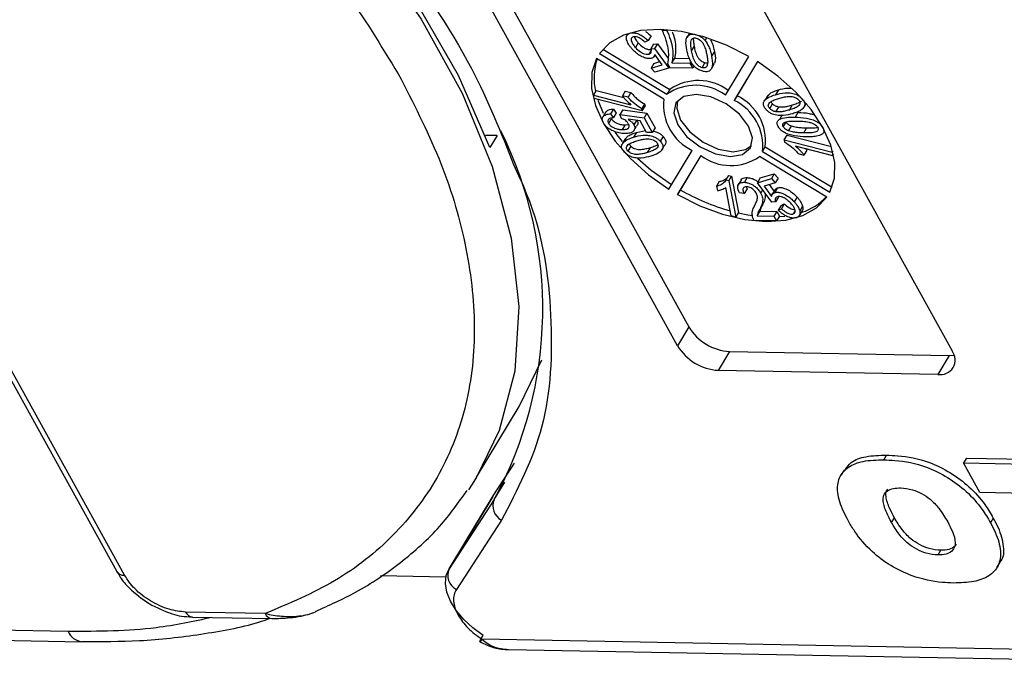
# Model space of a CAD drawing. Header units: millimetres. Extents: x 8853 to 11418, y 45 to 1005.
# Tile 233 of 256: x 10916 to 10939, y 680 to 696. Entities that reach past the tile are written whole.
import ezdxf

# ---------------------------------------------------------------- set-up
doc = ezdxf.new("R2010")
doc.units = ezdxf.units.MM

msp = doc.modelspace()

# ---------------------------------------------------------------- linework, layer by layer
at = {"color": 7, "linetype": 'Continuous', "lineweight": 25}
for p, q in [((10924.234, 701.583), (10931.502, 688.434)), ((10931.232, 687.986), (10923.964, 701.136)), ((10930.495, 701.014), (10937.763, 687.865)), ((10930.876, 695.518), (10930.866, 695.501)), ((10930.866, 695.501), (10930.973, 695.499)), ((10930.981, 695.512), (10930.973, 695.499)), ((10930.1, 695.429), (10930.102, 695.432)), ((10930.535, 695.251), (10930.457, 695.215)), ((10930.602, 695.363), (10930.535, 695.251)), ((10931.455, 695.323), (10931.452, 695.318)), ((10931.519, 695.43), (10931.461, 695.334)), ((10931.664, 695.398), (10931.663, 695.397)), ((10931.887, 695.255), (10931.927, 695.322)), ((10929.459, 695.046), (10931.049, 694.088)), ((10930.299, 695.198), (10930.232, 695.086)), ((10930.604, 695.016), (10930.553, 694.932)), ((10930.665, 695.165), (10930.598, 695.053)), ((10930.598, 695.053), (10930.686, 695.063)), ((10930.665, 695.165), (10930.754, 695.175)), ((10930.754, 695.175), (10930.686, 695.063)), ((10930.686, 695.063), (10931.027, 694.596)), ((10930.754, 695.175), (10931.016, 694.816)), ((10931.567, 695.005), (10931.635, 695.117)), ((10932.111, 694.995), (10932.044, 694.883)), ((10930.91, 693.857), (10929.306, 694.824)), ((10929.378, 694.942), (10930.982, 693.976)), ((10930.671, 694.71), (10930.815, 694.754)), ((10930.674, 694.871), (10930.7, 694.914)), ((10930.869, 694.678), (10930.693, 694.923)), ((10931.1, 694.719), (10931.167, 694.831)), ((10931.167, 694.831), (10931.515, 694.825)), ((10931.554, 694.754), (10931.528, 694.711)), ((10932.373, 693.95), (10932.931, 694.876)), ((10933.137, 694.752), (10932.579, 693.826)), ((10933.137, 694.752), (10932.646, 693.938)), ((10930.671, 694.71), (10930.603, 694.598)), ((10930.603, 694.598), (10930.869, 694.678)), ((10930.696, 694.496), (10930.603, 694.598)), ((10931.027, 694.596), (10930.696, 694.496)), ((10931.057, 694.604), (10931.005, 694.699)), ((10931.045, 694.626), (10931.027, 694.596)), ((10931.593, 694.594), (10931.057, 694.604)), ((10931.1, 694.719), (10931.528, 694.711)), ((10931.528, 694.711), (10931.593, 694.594)), ((10931.626, 694.649), (10931.593, 694.594)), ((10931.818, 694.607), (10931.885, 694.719)), ((10932.045, 694.599), (10932.113, 694.711)), ((10929.3, 694.065), (10929.233, 693.953)), ((10929.3, 694.065), (10929.952, 693.899)), ((10929.989, 694.049), (10929.922, 693.937)), ((10929.989, 694.049), (10930.125, 694.014)), ((10931.049, 694.088), (10930.982, 693.976)), ((10933.631, 694.076), (10933.563, 693.964)), ((10929.249, 693.87), (10929.233, 693.953)), ((10929.233, 693.953), (10930.123, 693.726)), ((10930.392, 693.577), (10929.249, 693.87)), ((10930.057, 693.902), (10929.922, 693.937)), ((10930.125, 694.014), (10930.057, 693.902)), ((10932.646, 693.938), (10932.579, 693.826)), ((10933.38, 693.944), (10933.313, 693.832)), ((10934.196, 693.869), (10934.195, 693.868)), ((10929.708, 693.622), (10929.64, 693.51)), ((10929.708, 693.622), (10929.773, 693.527)), ((10929.929, 693.606), (10929.861, 693.494)), ((10929.929, 693.606), (10930.503, 693.525)), ((10930.449, 693.743), (10930.381, 693.631)), ((10930.392, 693.577), (10930.381, 693.631)), ((10930.392, 693.577), (10930.459, 693.689)), ((10930.449, 693.743), (10930.459, 693.689)), ((10933.427, 693.633), (10933.494, 693.745)), ((10933.572, 693.558), (10933.639, 693.669)), ((10933.894, 693.599), (10933.961, 693.711)), ((10934.235, 693.656), (10934.303, 693.768)), ((10934.251, 693.684), (10934.295, 693.756)), ((10929.53, 693.553), (10929.463, 693.441)), ((10929.66, 693.397), (10929.592, 693.285)), ((10929.64, 693.51), (10929.706, 693.416)), ((10929.773, 693.527), (10929.706, 693.416)), ((10929.9, 693.4), (10929.861, 693.494)), ((10929.861, 693.494), (10930.436, 693.414)), ((10930.345, 693.338), (10930.055, 693.378)), ((10930.259, 693.35), (10930.197, 693.247)), ((10930.497, 693.064), (10930.345, 693.338)), ((10930.503, 693.525), (10930.436, 693.414)), ((10930.436, 693.414), (10930.631, 693.062)), ((10930.503, 693.525), (10930.698, 693.174)), ((10933.724, 693.488), (10933.656, 693.376)), ((10934.096, 693.541), (10934.028, 693.429)), ((10929.984, 693.245), (10929.917, 693.133)), ((10929.984, 693.245), (10930.07, 693.256)), ((10930.19, 693.101), (10930.258, 693.213)), ((10930.256, 693.065), (10930.472, 693.108)), ((10930.698, 693.174), (10930.631, 693.062)), ((10933.749, 693.201), (10933.817, 693.313)), ((10933.875, 693.102), (10933.943, 693.214)), ((10934.235, 693.054), (10934.303, 693.166)), ((10934.69, 693.19), (10934.687, 693.184)), ((10926.94, 692.989), (10926.663, 692.994)), ((10926.94, 692.989), (10926.771, 692.709)), ((10929.994, 692.921), (10929.926, 692.809)), ((10930.256, 693.065), (10930.189, 692.953)), ((10930.631, 693.062), (10930.497, 693.064)), ((10930.889, 692.969), (10930.821, 692.857)), ((10933.77, 692.888), (10933.838, 693)), ((10933.77, 692.888), (10934.913, 692.596)), ((10933.77, 692.888), (10933.781, 692.834)), ((10933.838, 693), (10934.892, 692.73)), ((10930.119, 692.735), (10930.051, 692.623)), ((10930.519, 692.589), (10930.587, 692.7)), ((10930.849, 692.633), (10930.917, 692.745)), ((10931.026, 691.713), (10931.583, 692.639)), ((10933.252, 692.608), (10933.319, 692.72)), ((10933.319, 692.72), (10934.909, 691.762)), ((10934.93, 692.512), (10934.039, 692.739)), ((10934.307, 692.64), (10934.24, 692.528)), ((10934.275, 692.679), (10934.307, 692.64)), ((10931.789, 692.515), (10931.231, 691.589)), ((10931.789, 692.515), (10931.298, 691.701)), ((10934.784, 691.523), (10933.18, 692.489)), ((10933.252, 692.608), (10934.856, 691.642)), ((10934.105, 692.563), (10934.24, 692.528)), ((10934.926, 692.616), (10934.913, 692.596)), ((10934.913, 692.596), (10934.93, 692.512)), ((10934.945, 692.537), (10934.93, 692.512)), ((10932.448, 692.044), (10932.38, 691.932)), ((10932.452, 691.914), (10932.38, 691.932)), ((10932.448, 692.044), (10932.519, 692.026)), ((10932.452, 691.914), (10932.519, 692.026)), ((10932.519, 692.026), (10932.687, 691.163)), ((10932.746, 691.929), (10932.678, 691.817)), ((10932.89, 691.99), (10932.822, 691.878)), ((10933.202, 691.981), (10933.135, 691.869)), ((10933.135, 691.869), (10933.466, 691.969)), ((10933.202, 691.981), (10933.533, 692.081)), ((10933.533, 692.081), (10933.466, 691.969)), ((10933.466, 691.969), (10933.559, 691.867)), ((10933.533, 692.081), (10933.626, 691.979)), ((10933.626, 691.979), (10933.559, 691.867)), ((10931.231, 691.589), (10931.298, 691.701)), ((10932.227, 691.895), (10932.16, 691.784)), ((10932.16, 691.784), (10932.18, 691.681)), ((10932.508, 691.08), (10932.378, 691.752)), ((10932.452, 691.914), (10932.619, 691.051)), ((10932.886, 691.723), (10932.819, 691.611)), ((10932.867, 691.771), (10932.886, 691.723)), ((10933.476, 691.402), (10933.135, 691.869)), ((10933.258, 691.699), (10933.211, 691.621)), ((10933.559, 691.867), (10933.293, 691.787)), ((10933.293, 691.787), (10933.469, 691.542)), ((10933.414, 691.823), (10933.529, 691.663)), ((10933.555, 691.706), (10933.488, 691.594)), ((10933.613, 691.746), (10933.545, 691.634)), ((10932.819, 691.611), (10932.705, 691.625)), ((10933.632, 691.524), (10933.564, 691.412)), ((10934.076, 691.527), (10934.008, 691.415)), ((10933.262, 691.361), (10933.195, 691.25)), ((10933.564, 691.412), (10933.476, 691.402)), ((10933.695, 691.326), (10933.627, 691.214)), ((10933.627, 691.214), (10933.705, 691.25)), ((10933.695, 691.326), (10933.772, 691.362)), ((10933.772, 691.362), (10933.705, 691.25)), ((10934.208, 691.307), (10934.141, 691.195)), ((10932.619, 691.051), (10932.508, 691.08)), ((10932.687, 691.163), (10932.619, 691.051)), ((10933.13, 691.083), (10933.198, 691.195)), ((10933.13, 691.083), (10933.526, 691.076)), ((10933.198, 691.195), (10933.593, 691.187)), ((10933.593, 691.187), (10933.526, 691.076)), ((10933.526, 691.076), (10933.591, 690.958)), ((10933.658, 691.07), (10933.591, 690.958)), ((10933.593, 691.187), (10933.658, 691.07)), ((10933.654, 691.063), (10933.786, 691.076)), ((10934.028, 691.2), (10933.982, 691.124)), ((10934.135, 691.09), (10934.203, 691.202)), ((10933.591, 690.958), (10933.055, 690.968)), ((10913.887, 689.863), (10917.896, 682.61)), ((10918.077, 682.524), (10914.021, 689.862)), ((10931.502, 688.434), (10931.232, 687.986)), ((10932.471, 687.85), (10932.201, 687.402)), ((10932.471, 687.85), (10937.695, 687.753)), ((10937.695, 687.753), (10937.425, 687.305)), ((10937.695, 687.753), (10937.809, 687.76)), ((10927.465, 686.54), (10928.003, 687.655)), ((10937.425, 687.305), (10932.201, 687.402)), ((10926.454, 684.862), (10927.465, 686.54)), ((10936.137, 685.272), (10936.205, 685.384)), ((10926.846, 684.414), (10927.352, 685.191)), ((10938.106, 685.312), (10938.038, 685.2)), ((10938.428, 684.495), (10938.038, 685.2)), ((10938.038, 685.2), (10940.625, 685.152)), ((10938.106, 685.312), (10940.692, 685.264)), ((10935.193, 685.028), (10935.126, 684.916)), ((10926.874, 684.328), (10927.122, 684.739)), ((10939.997, 684.465), (10938.428, 684.495)), ((10926.836, 684.398), (10925.791, 682.664)), ((10925.801, 682.679), (10926.846, 684.414)), ((10926.874, 684.328), (10925.801, 682.679)), ((10926.836, 684.398), (10926.846, 684.414)), ((10927.046, 683.838), (10925.972, 682.189)), ((10936.324, 683.781), (10936.391, 683.893)), ((10938.745, 683.887), (10938.677, 683.775)), ((10937.431, 683.007), (10937.499, 683.119)), ((10938.832, 682.709), (10938.9, 682.82)), ((10925.791, 682.664), (10925.801, 682.679)), ((10924.168, 682.516), (10925.723, 682.487)), ((10916.739, 681.183), (10890.007, 681.682)), ((10921.421, 681.612), (10919.531, 681.648)), ((10890.639, 681.435), (10917.061, 680.943)), ((10919.692, 681.527), (10921.582, 681.492)), ((10953.31, 680.502), (10926.579, 681)), ((10927.211, 680.754), (10953.632, 680.262))]:
    msp.add_line(p, q, dxfattribs=at)
at = {"color": 7, "linetype": 'Continuous', "lineweight": 25, "flags": 128}
for points in [[(10908.364, 708.244), (10910.602, 707.428), (10912.821, 706.426), (10914.986, 705.252), (10917.065, 703.925), (10919.026, 702.466), (10920.84, 700.895), (10922.478, 699.237), (10923.916, 697.518), (10925.131, 695.763), (10926.106, 693.999), (10926.826, 692.253), (10927.278, 690.552), (10927.458, 688.921), (10927.361, 687.386), (10926.989, 685.97), (10926.454, 684.862)], [(10926.771, 692.709), (10926.02, 694.421), (10925.027, 696.146), (10923.806, 697.859), (10922.375, 699.534), (10920.756, 701.148), (10918.97, 702.676), (10917.046, 704.097), (10915.01, 705.39), (10912.892, 706.536)], [(10932.931, 694.876), (10932.4, 695.143), (10931.859, 695.344), (10931.325, 695.47), (10930.817, 695.519), (10930.353, 695.489), (10929.95, 695.379), (10929.621, 695.195), (10929.378, 694.942)], [(10929.306, 694.824), (10929.197, 694.49), (10929.188, 694.113), (10929.279, 693.705), (10929.469, 693.281), (10929.749, 692.855), (10930.111, 692.442), (10930.541, 692.057), (10931.026, 691.713)], [(10934.856, 691.642), (10934.965, 691.975), (10934.974, 692.352), (10934.883, 692.76), (10934.693, 693.184), (10934.413, 693.61), (10934.051, 694.023), (10933.621, 694.408), (10933.137, 694.752)], [(10929.337, 693.847), (10929.347, 693.817), (10929.467, 693.526)], [(10932.925, 693.217), (10932.704, 693.501), (10932.389, 693.744), (10932.027, 693.909), (10931.673, 693.971), (10931.381, 693.921), (10931.196, 693.766), (10931.145, 693.53), (10931.237, 693.248), (10931.458, 692.964), (10931.773, 692.721), (10932.135, 692.556), (10932.489, 692.494), (10932.781, 692.544), (10932.966, 692.699), (10933.017, 692.935), (10932.925, 693.217)], [(10931.235, 693.819), (10931.213, 693.642), (10931.305, 693.36), (10931.525, 693.076), (10931.841, 692.833), (10932.203, 692.668), (10932.557, 692.606), (10932.848, 692.656), (10932.995, 692.758)], [(10929.74, 693.071), (10929.817, 692.967), (10929.912, 692.848)], [(10930.282, 692.453), (10930.609, 692.169), (10931.093, 691.825)], [(10931.231, 691.589), (10931.762, 691.322), (10932.303, 691.121), (10932.837, 690.995), (10933.345, 690.946), (10933.809, 690.976), (10934.212, 691.086), (10934.541, 691.27), (10934.784, 691.523)], [(10932.679, 691.151), (10932.905, 691.106), (10933.025, 691.088)], [(10926.454, 684.862), (10926.349, 684.694), (10926.259, 684.557)], [(10926.609, 681.094), (10926.363, 681.273), (10926.147, 681.473), (10925.968, 681.687), (10925.832, 681.906), (10925.746, 682.122), (10925.711, 682.328), (10925.73, 682.516), (10925.791, 682.664)], [(10926.579, 681), (10926.555, 680.969), (10926.539, 680.95), (10926.53, 680.944), (10926.53, 680.95), (10926.539, 680.97), (10926.555, 681.001), (10926.579, 681.043), (10926.609, 681.094)]]:
    msp.add_lwpolyline(points, dxfattribs=at)
at = {"color": 7, "linetype": 'Continuous', "lineweight": 25}
for centre, radius, start, end in [((10930.636, 694.366), 1.39, 161.1657, 193.5685), ((10931.727, 693.112), 1.188, 53.0921, 124.7728), ((10931.659, 693), 1.188, 53.0921, 124.7728), ((10932.09, 693.714), 1.189, 173.0949, 244.7646), ((10932.072, 692.751), 1.189, 353.0949, 64.7646), ((10932.139, 692.863), 1.189, 353.0949, 64.7646), ((10918.518, 688.864), 9.508, 331.5046, 26.4956), ((10932.503, 693.465), 1.188, 233.0921, 304.7728), ((10933.863, 696.122), 5.111, 239.8808, 254.3518), ((10933.778, 692.46), 1.359, 287.7737, 316.8958), ((10932.549, 689.077), 1.229, 211.5352, 266.3243), ((10932.28, 688.629), 1.229, 211.5352, 266.3243), ((10937.488, 687.649), 0.349, 259.7265, 38.1438), ((10927.214, 684.172), 0.374, 155.3138, 243.2733), ((10918.061, 682.724), 0.201, 214.6245, 274.5551), ((10926.141, 682.523), 0.374, 155.3138, 243.2733), ((10919.713, 681.724), 0.197, 202.6309, 263.9164), ((10921.606, 681.692), 0.201, 203.3104, 263.2193), ((10917.109, 681.343), 0.403, 203.3478, 262.7917)]:
    msp.add_arc(centre, radius, start, end, dxfattribs=at)
for points, knots in [([(10907.146, 707.44), (10907.998, 707.173), (10909.732, 706.628), (10912.365, 705.452), (10914.979, 704.009), (10917.478, 702.312), (10919.767, 700.426), (10921.76, 698.421), (10923.433, 696.375), (10924.256, 695.005), (10924.66, 694.333)], [0, 0, 0, 0, 0.119843, 0.244, 0.371208, 0.5, 0.628792, 0.756, 0.880157, 1, 1, 1, 1]), ([(10915.426, 705.282), (10916.482, 704.612), (10918.744, 703.177), (10921.785, 700.536), (10924.418, 697.61), (10926.339, 694.808), (10927.032, 693.06), (10927.334, 692.301)], [0, 0, 0, 0, 0.190079, 0.407052, 0.624026, 0.836613, 1, 1, 1, 1]), ([(10930.1, 695.429), (10930.13, 695.434), (10930.183, 695.444), (10930.279, 695.422), (10930.37, 695.381), (10930.459, 695.322), (10930.51, 695.274), (10930.535, 695.251)], [0, 0, 0, 0, 0.231033, 0.410099, 0.588276, 0.79967, 1, 1, 1, 1]), ([(10930.468, 695.468), (10930.488, 695.456), (10930.537, 695.425), (10930.578, 695.387), (10930.602, 695.363)], [0, 0, 0, 0, 0.38916, 1, 1, 1, 1]), ([(10930.966, 695.253), (10930.952, 695.294), (10930.932, 695.355), (10930.896, 695.439), (10930.876, 695.48), (10930.866, 695.501)], [0, 0, 0, 0, 0.4982448, 0.74893, 1, 1, 1, 1]), ([(10930.973, 695.499), (10931.007, 695.423), (10931.074, 695.271), (10931.137, 695.001), (10931.114, 694.828), (10931.1, 694.719)], [0, 0, 0, 0, 0.273562, 0.546402, 1, 1, 1, 1]), ([(10931.102, 695.46), (10931.113, 695.435), (10931.156, 695.333), (10931.202, 695.113), (10931.181, 694.94), (10931.167, 694.831)], [0, 0, 0, 0, 0.112316, 0.445718, 1, 1, 1, 1]), ([(10930.021, 695.27), (10930.017, 695.298), (10930.009, 695.347), (10930.04, 695.403), (10930.08, 695.42), (10930.1, 695.429)], [0, 0, 0, 0, 0.386709, 0.682035, 1, 1, 1, 1]), ([(10930.154, 695.05), (10930.138, 695.068), (10930.106, 695.105), (10930.053, 695.18), (10930.034, 695.234), (10930.021, 695.27)], [0, 0, 0, 0, 0.256533, 0.513373, 1, 1, 1, 1]), ([(10930.18, 695.341), (10930.165, 695.334), (10930.138, 695.32), (10930.127, 695.275), (10930.14, 695.213), (10930.18, 695.146), (10930.217, 695.102), (10930.232, 695.086)], [0, 0, 0, 0, 0.177382, 0.334007, 0.546686, 0.828047, 1, 1, 1, 1]), ([(10930.457, 695.215), (10930.421, 695.247), (10930.37, 695.292), (10930.288, 695.333), (10930.231, 695.348), (10930.197, 695.345), (10930.182, 695.341), (10930.18, 695.341)], [0, 0, 0, 0, 0.432044, 0.616827, 0.802741, 0.978102, 1, 1, 1, 1]), ([(10930.207, 695.345), (10930.208, 695.34), (10930.212, 695.31), (10930.248, 695.257), (10930.285, 695.214), (10930.299, 695.198)], [0, 0, 0, 0, 0.0978723, 0.6577998, 1, 1, 1, 1]), ([(10931.005, 694.699), (10931.014, 694.764), (10931.03, 694.882), (10931.013, 695.07), (10930.981, 695.192), (10930.966, 695.253)], [0, 0, 0, 0, 0.376486, 0.686513, 1, 1, 1, 1]), ([(10931.453, 695.034), (10931.441, 695.106), (10931.424, 695.211), (10931.45, 695.331), (10931.496, 695.39), (10931.566, 695.41), (10931.621, 695.407), (10931.654, 695.399), (10931.663, 695.397)], [0, 0, 0, 0, 0.39843, 0.578555, 0.76032, 0.861216, 0.962169, 1, 1, 1, 1]), ([(10931.567, 695.005), (10931.561, 695.041), (10931.548, 695.113), (10931.543, 695.206), (10931.559, 695.272), (10931.592, 695.303), (10931.628, 695.317), (10931.659, 695.315), (10931.677, 695.311), (10931.68, 695.31)], [0, 0, 0, 0, 0.26335, 0.527085, 0.70469, 0.820189, 0.900798, 0.982045, 1, 1, 1, 1]), ([(10931.635, 695.117), (10931.628, 695.153), (10931.615, 695.219), (10931.616, 695.281), (10931.616, 695.31)], [0, 0, 0, 0, 0.545778, 1, 1, 1, 1]), ([(10931.663, 695.397), (10931.695, 695.387), (10931.756, 695.367), (10931.835, 695.312), (10931.871, 695.272), (10931.887, 695.255)], [0, 0, 0, 0, 0.371423, 0.728316, 1, 1, 1, 1]), ([(10931.68, 695.31), (10931.695, 695.305), (10931.726, 695.295), (10931.776, 695.26), (10931.826, 695.208), (10931.873, 695.125), (10931.906, 695.025), (10931.921, 694.95), (10931.93, 694.912)], [0, 0, 0, 0, 0.082024, 0.164464, 0.290629, 0.457261, 0.726613, 1, 1, 1, 1]), ([(10931.887, 695.255), (10931.92, 695.206), (10931.979, 695.119), (10932.019, 694.994), (10932.036, 694.92), (10932.044, 694.883)], [0, 0, 0, 0, 0.384765, 0.690499, 1, 1, 1, 1]), ([(10932.016, 695.266), (10932.025, 695.251), (10932.06, 695.198), (10932.085, 695.106), (10932.103, 695.032), (10932.111, 694.995)], [0, 0, 0, 0, 0.162302, 0.578587, 1, 1, 1, 1]), ([(10930.617, 694.831), (10930.592, 694.826), (10930.542, 694.817), (10930.44, 694.843), (10930.332, 694.895), (10930.231, 694.969), (10930.178, 695.024), (10930.154, 695.05)], [0, 0, 0, 0, 0.1775293, 0.3545983, 0.5767467, 0.8025741, 1, 1, 1, 1]), ([(10930.232, 695.086), (10930.269, 695.049), (10930.323, 694.995), (10930.416, 694.944), (10930.482, 694.924), (10930.527, 694.925), (10930.547, 694.93), (10930.553, 694.932)], [0, 0, 0, 0, 0.404133, 0.590474, 0.778216, 0.938326, 1, 1, 1, 1]), ([(10930.299, 695.198), (10930.336, 695.161), (10930.39, 695.107), (10930.483, 695.056), (10930.55, 695.036), (10930.595, 695.037), (10930.615, 695.042), (10930.62, 695.043)], [0, 0, 0, 0, 0.404133, 0.590474, 0.778216, 0.938326, 1, 1, 1, 1]), ([(10930.553, 694.932), (10930.569, 694.939), (10930.599, 694.954), (10930.611, 695), (10930.602, 695.034), (10930.598, 695.053)], [0, 0, 0, 0, 0.349755, 0.656837, 1, 1, 1, 1]), ([(10931.833, 694.52), (10931.801, 694.53), (10931.739, 694.551), (10931.652, 694.614), (10931.567, 694.712), (10931.491, 694.858), (10931.467, 694.971), (10931.453, 695.034)], [0, 0, 0, 0, 0.130102, 0.251339, 0.3866, 0.653267, 1, 1, 1, 1]), ([(10931.818, 694.607), (10931.802, 694.612), (10931.772, 694.622), (10931.723, 694.656), (10931.676, 694.703), (10931.626, 694.783), (10931.593, 694.885), (10931.576, 694.965), (10931.567, 695.005)], [0, 0, 0, 0, 0.081501, 0.16341, 0.28555, 0.424413, 0.709181, 1, 1, 1, 1]), ([(10931.885, 694.719), (10931.87, 694.724), (10931.839, 694.734), (10931.79, 694.768), (10931.744, 694.815), (10931.694, 694.895), (10931.66, 694.997), (10931.643, 695.077), (10931.635, 695.117)], [0, 0, 0, 0, 0.0815005, 0.1634104, 0.2855499, 0.4244132, 0.7091809, 1, 1, 1, 1]), ([(10932.111, 694.995), (10932.125, 694.922), (10932.144, 694.82), (10932.118, 694.736), (10932.111, 694.712)], [0, 0, 0, 0, 0.717385, 1, 1, 1, 1]), ([(10930.693, 694.923), (10930.69, 694.91), (10930.683, 694.878), (10930.656, 694.846), (10930.626, 694.834), (10930.617, 694.831)], [0, 0, 0, 0, 0.312881, 0.786724, 1, 1, 1, 1]), ([(10932.044, 694.883), (10932.056, 694.811), (10932.073, 694.706), (10932.046, 694.586), (10932, 694.527), (10931.931, 694.506), (10931.877, 694.51), (10931.843, 694.518), (10931.833, 694.52)], [0, 0, 0, 0, 0.397793, 0.578801, 0.761678, 0.860551, 0.959511, 1, 1, 1, 1]), ([(10931.93, 694.912), (10931.936, 694.877), (10931.947, 694.81), (10931.955, 694.714), (10931.937, 694.663), (10931.928, 694.637)], [0, 0, 0, 0, 0.367087, 0.679146, 1, 1, 1, 1]), ([(10931.928, 694.637), (10931.918, 694.625), (10931.901, 694.606), (10931.858, 694.599), (10931.831, 694.604), (10931.818, 694.607)], [0, 0, 0, 0, 0.474088, 0.731817, 1, 1, 1, 1]), ([(10931.949, 694.717), (10931.941, 694.715), (10931.923, 694.711), (10931.899, 694.716), (10931.885, 694.719)], [0, 0, 0, 0, 0.417701, 1, 1, 1, 1]), ([(10924.66, 694.333), (10924.998, 693.662), (10925.688, 692.295), (10926.266, 690.269), (10926.471, 688.298), (10926.24, 686.458), (10925.585, 684.82), (10924.528, 683.445), (10923.154, 682.343), (10921.992, 681.853), (10921.421, 681.612)], [0, 0, 0, 0, 0.119843, 0.244, 0.371208, 0.5, 0.628792, 0.756, 0.880157, 1, 1, 1, 1]), ([(10933.385, 693.94), (10933.406, 693.963), (10933.467, 694.027), (10933.567, 694.057), (10933.631, 694.076)], [0, 0, 0, 0, 0.358879, 1, 1, 1, 1]), ([(10933.631, 694.076), (10933.702, 694.098), (10933.795, 694.126), (10933.909, 694.121), (10933.935, 694.12)], [0, 0, 0, 0, 0.774831, 1, 1, 1, 1]), ([(10929.922, 693.937), (10929.936, 693.918), (10929.965, 693.88), (10930.03, 693.808), (10930.086, 693.758), (10930.123, 693.726)], [0, 0, 0, 0, 0.25618, 0.512169, 1, 1, 1, 1]), ([(10930.381, 693.631), (10930.324, 693.667), (10930.208, 693.74), (10930.109, 693.841), (10930.063, 693.896), (10930.057, 693.902)], [0, 0, 0, 0, 0.457997, 0.937879, 1, 1, 1, 1]), ([(10930.125, 694.014), (10930.154, 693.981), (10930.208, 693.919), (10930.317, 693.825), (10930.401, 693.773), (10930.449, 693.743)], [0, 0, 0, 0, 0.326474, 0.61543, 1, 1, 1, 1]), ([(10933.341, 693.608), (10933.321, 693.632), (10933.284, 693.68), (10933.27, 693.752), (10933.299, 693.829), (10933.394, 693.908), (10933.501, 693.944), (10933.563, 693.964)], [0, 0, 0, 0, 0.126146, 0.248685, 0.381789, 0.644448, 1, 1, 1, 1]), ([(10933.427, 693.633), (10933.417, 693.645), (10933.399, 693.668), (10933.389, 693.709), (10933.399, 693.753), (10933.446, 693.801), (10933.533, 693.841), (10933.606, 693.865), (10933.643, 693.877)], [0, 0, 0, 0, 0.0814958, 0.163467, 0.2846171, 0.4470253, 0.7211404, 1, 1, 1, 1]), ([(10933.494, 693.745), (10933.484, 693.757), (10933.468, 693.776), (10933.465, 693.795), (10933.464, 693.802)], [0, 0, 0, 0, 0.605977, 1, 1, 1, 1]), ([(10933.563, 693.964), (10933.636, 693.984), (10933.742, 694.013), (10933.909, 694.012), (10934.023, 693.987), (10934.116, 693.939), (10934.165, 693.899), (10934.189, 693.874), (10934.195, 693.868)], [0, 0, 0, 0, 0.398487, 0.580423, 0.764447, 0.863754, 0.963105, 1, 1, 1, 1]), ([(10933.643, 693.877), (10933.678, 693.887), (10933.75, 693.907), (10933.852, 693.925), (10933.946, 693.924), (10934.016, 693.905), (10934.067, 693.881), (10934.096, 693.858), (10934.109, 693.844), (10934.111, 693.842)], [0, 0, 0, 0, 0.26321, 0.526906, 0.702895, 0.82215, 0.902396, 0.983377, 1, 1, 1, 1]), ([(10934.111, 693.842), (10934.12, 693.83), (10934.138, 693.806), (10934.147, 693.766), (10934.137, 693.725), (10934.093, 693.676), (10934.007, 693.637), (10933.932, 693.612), (10933.894, 693.599)], [0, 0, 0, 0, 0.082176, 0.164779, 0.286551, 0.426628, 0.71036, 1, 1, 1, 1]), ([(10934.174, 693.806), (10934.172, 693.805), (10934.15, 693.778), (10934.073, 693.75), (10933.999, 693.724), (10933.961, 693.711)], [0, 0, 0, 0, 0.024351, 0.50715, 1, 1, 1, 1]), ([(10934.195, 693.868), (10934.215, 693.842), (10934.254, 693.794), (10934.266, 693.729), (10934.255, 693.697), (10934.251, 693.684)], [0, 0, 0, 0, 0.386236, 0.744508, 1, 1, 1, 1]), ([(10929.532, 693.552), (10929.546, 693.567), (10929.58, 693.604), (10929.651, 693.618), (10929.699, 693.621), (10929.708, 693.622)], [0, 0, 0, 0, 0.3518938, 0.8852373, 1, 1, 1, 1]), ([(10933.973, 693.512), (10933.9, 693.492), (10933.795, 693.463), (10933.627, 693.464), (10933.512, 693.489), (10933.419, 693.537), (10933.37, 693.577), (10933.347, 693.602), (10933.341, 693.608)], [0, 0, 0, 0, 0.397993, 0.580197, 0.764282, 0.864607, 0.964958, 1, 1, 1, 1]), ([(10933.572, 693.558), (10933.547, 693.563), (10933.508, 693.573), (10933.457, 693.603), (10933.437, 693.623), (10933.427, 693.633)], [0, 0, 0, 0, 0.475748, 0.740065, 1, 1, 1, 1]), ([(10933.639, 693.669), (10933.614, 693.675), (10933.576, 693.685), (10933.525, 693.715), (10933.504, 693.735), (10933.494, 693.745)], [0, 0, 0, 0, 0.475748, 0.740065, 1, 1, 1, 1]), ([(10933.894, 693.599), (10933.858, 693.589), (10933.792, 693.571), (10933.688, 693.55), (10933.611, 693.555), (10933.572, 693.558)], [0, 0, 0, 0, 0.367071, 0.679078, 1, 1, 1, 1]), ([(10933.961, 693.711), (10933.926, 693.701), (10933.859, 693.683), (10933.755, 693.662), (10933.678, 693.667), (10933.639, 693.669)], [0, 0, 0, 0, 0.367071, 0.679078, 1, 1, 1, 1]), ([(10934.251, 693.684), (10934.227, 693.652), (10934.183, 693.595), (10934.078, 693.547), (10934.008, 693.524), (10933.973, 693.512)], [0, 0, 0, 0, 0.388897, 0.692539, 1, 1, 1, 1]), ([(10929.471, 693.288), (10929.459, 693.316), (10929.434, 693.371), (10929.454, 693.439), (10929.512, 693.489), (10929.583, 693.506), (10929.632, 693.509), (10929.64, 693.51)], [0, 0, 0, 0, 0.222912, 0.429114, 0.647214, 0.937531, 1, 1, 1, 1]), ([(10929.706, 693.416), (10929.673, 693.411), (10929.624, 693.404), (10929.584, 693.374), (10929.573, 693.344), (10929.578, 693.313), (10929.588, 693.293), (10929.592, 693.285)], [0, 0, 0, 0, 0.406374, 0.592589, 0.744614, 0.896945, 1, 1, 1, 1]), ([(10929.66, 693.397), (10929.672, 693.378), (10929.693, 693.347), (10929.747, 693.305), (10929.816, 693.272), (10929.9, 693.25), (10929.957, 693.246), (10929.984, 693.245)], [0, 0, 0, 0, 0.188744, 0.324822, 0.492508, 0.758011, 1, 1, 1, 1]), ([(10930.062, 693.274), (10930.05, 693.293), (10930.03, 693.325), (10929.97, 693.37), (10929.926, 693.389), (10929.9, 693.4)], [0, 0, 0, 0, 0.343105, 0.601089, 1, 1, 1, 1]), ([(10930.055, 693.378), (10930.073, 693.366), (10930.116, 693.339), (10930.167, 693.293), (10930.189, 693.259), (10930.197, 693.247)], [0, 0, 0, 0, 0.3125754, 0.7399071, 1, 1, 1, 1]), ([(10930.264, 693.359), (10930.273, 693.339), (10930.291, 693.299), (10930.286, 693.247), (10930.264, 693.225), (10930.254, 693.215)], [0, 0, 0, 0, 0.335434, 0.712863, 1, 1, 1, 1]), ([(10933.628, 693.204), (10933.617, 693.23), (10933.595, 693.28), (10933.609, 693.34), (10933.678, 693.398), (10933.821, 693.429), (10933.959, 693.429), (10934.028, 693.429)], [0, 0, 0, 0, 0.132467, 0.259515, 0.367846, 0.679603, 1, 1, 1, 1]), ([(10933.749, 693.201), (10933.744, 693.213), (10933.733, 693.237), (10933.739, 693.271), (10933.766, 693.302), (10933.834, 693.327), (10933.944, 693.336), (10934.034, 693.335), (10934.08, 693.335)], [0, 0, 0, 0, 0.085224, 0.171206, 0.283222, 0.43306, 0.713823, 1, 1, 1, 1]), ([(10934.028, 693.429), (10934.117, 693.425), (10934.245, 693.42), (10934.427, 693.378), (10934.541, 693.331), (10934.624, 693.269), (10934.665, 693.222), (10934.681, 693.193), (10934.687, 693.184)], [0, 0, 0, 0, 0.397293, 0.573404, 0.751661, 0.853128, 0.954558, 1, 1, 1, 1]), ([(10934.08, 693.335), (10934.124, 693.334), (10934.216, 693.331), (10934.334, 693.319), (10934.435, 693.29), (10934.495, 693.259), (10934.542, 693.222), (10934.558, 693.199), (10934.566, 693.187)], [0, 0, 0, 0, 0.2717375, 0.5716425, 0.702765, 0.8346115, 0.9137322, 1, 1, 1, 1]), ([(10934.096, 693.541), (10934.184, 693.539), (10934.302, 693.536), (10934.431, 693.502), (10934.464, 693.494)], [0, 0, 0, 0, 0.748611, 1, 1, 1, 1]), ([(10929.701, 693.1), (10929.664, 693.118), (10929.599, 693.149), (10929.517, 693.218), (10929.487, 693.264), (10929.471, 693.288)], [0, 0, 0, 0, 0.390927, 0.684716, 1, 1, 1, 1]), ([(10929.592, 693.285), (10929.605, 693.266), (10929.626, 693.235), (10929.679, 693.193), (10929.749, 693.16), (10929.833, 693.138), (10929.89, 693.135), (10929.917, 693.133)], [0, 0, 0, 0, 0.188744, 0.324822, 0.492508, 0.758011, 1, 1, 1, 1]), ([(10929.977, 693.039), (10929.955, 693.04), (10929.91, 693.042), (10929.819, 693.056), (10929.748, 693.083), (10929.701, 693.1)], [0, 0, 0, 0, 0.255327, 0.51102, 1, 1, 1, 1]), ([(10929.917, 693.133), (10929.957, 693.134), (10930.014, 693.136), (10930.066, 693.165), (10930.085, 693.195), (10930.082, 693.234), (10930.069, 693.261), (10930.062, 693.274)], [0, 0, 0, 0, 0.383963, 0.547613, 0.713022, 0.855096, 1, 1, 1, 1]), ([(10930.197, 693.247), (10930.206, 693.227), (10930.224, 693.186), (10930.215, 693.127), (10930.174, 693.08), (10930.095, 693.043), (10930.021, 693.041), (10929.977, 693.039)], [0, 0, 0, 0, 0.142548, 0.302942, 0.503054, 0.708879, 1, 1, 1, 1]), ([(10930.651, 693.096), (10930.681, 693.091), (10930.735, 693.081), (10930.813, 693.038), (10930.861, 692.999), (10930.883, 692.975), (10930.889, 692.969)], [0, 0, 0, 0, 0.347002, 0.629311, 0.911046, 1, 1, 1, 1]), ([(10934.287, 692.96), (10934.199, 692.963), (10934.07, 692.968), (10933.894, 693.009), (10933.787, 693.052), (10933.706, 693.106), (10933.656, 693.158), (10933.636, 693.191), (10933.628, 693.204)], [0, 0, 0, 0, 0.396817, 0.575976, 0.724424, 0.827652, 0.931402, 1, 1, 1, 1]), ([(10933.875, 693.102), (10933.851, 693.113), (10933.814, 693.131), (10933.772, 693.167), (10933.757, 693.189), (10933.75, 693.2), (10933.749, 693.201)], [0, 0, 0, 0, 0.472419, 0.721549, 0.970751, 1, 1, 1, 1]), ([(10933.943, 693.214), (10933.918, 693.225), (10933.881, 693.243), (10933.84, 693.279), (10933.824, 693.3), (10933.817, 693.312), (10933.817, 693.313)], [0, 0, 0, 0, 0.472419, 0.721549, 0.970751, 1, 1, 1, 1]), ([(10934.235, 693.054), (10934.191, 693.055), (10934.112, 693.058), (10933.993, 693.069), (10933.915, 693.091), (10933.875, 693.102)], [0, 0, 0, 0, 0.381449, 0.686875, 1, 1, 1, 1]), ([(10934.303, 693.166), (10934.259, 693.167), (10934.18, 693.17), (10934.06, 693.181), (10933.982, 693.202), (10933.943, 693.214)], [0, 0, 0, 0, 0.381449, 0.686875, 1, 1, 1, 1]), ([(10934.566, 693.187), (10934.571, 693.175), (10934.582, 693.151), (10934.574, 693.117), (10934.548, 693.087), (10934.481, 693.062), (10934.373, 693.053), (10934.281, 693.053), (10934.235, 693.054)], [0, 0, 0, 0, 0.08344, 0.167457, 0.29018, 0.424177, 0.709194, 1, 1, 1, 1]), ([(10934.589, 693.192), (10934.582, 693.188), (10934.541, 693.17), (10934.439, 693.166), (10934.348, 693.166), (10934.303, 693.166)], [0, 0, 0, 0, 0.101922, 0.546447, 1, 1, 1, 1]), ([(10934.687, 693.184), (10934.698, 693.158), (10934.719, 693.11), (10934.708, 693.056), (10934.686, 693.033), (10934.676, 693.023)], [0, 0, 0, 0, 0.412337, 0.731236, 1, 1, 1, 1]), ([(10929.911, 692.781), (10929.935, 692.813), (10929.978, 692.869), (10930.083, 692.918), (10930.154, 692.941), (10930.189, 692.953)], [0, 0, 0, 0, 0.38441, 0.69027, 1, 1, 1, 1]), ([(10930, 692.916), (10930.018, 692.939), (10930.056, 692.987), (10930.151, 693.03), (10930.221, 693.053), (10930.256, 693.065)], [0, 0, 0, 0, 0.3141957, 0.6549428, 1, 1, 1, 1]), ([(10930.051, 692.623), (10930.042, 692.634), (10930.025, 692.657), (10930.015, 692.696), (10930.023, 692.739), (10930.068, 692.788), (10930.155, 692.829), (10930.23, 692.853), (10930.268, 692.866)], [0, 0, 0, 0, 0.078202, 0.156814, 0.274428, 0.428483, 0.711398, 1, 1, 1, 1]), ([(10930.189, 692.953), (10930.261, 692.973), (10930.368, 693.002), (10930.536, 693.001), (10930.652, 692.976), (10930.746, 692.926), (10930.793, 692.887), (10930.816, 692.863), (10930.821, 692.857)], [0, 0, 0, 0, 0.397933, 0.582332, 0.768605, 0.868643, 0.968479, 1, 1, 1, 1]), ([(10930.268, 692.866), (10930.304, 692.876), (10930.37, 692.894), (10930.474, 692.915), (10930.551, 692.91), (10930.59, 692.907)], [0, 0, 0, 0, 0.367071, 0.679078, 1, 1, 1, 1]), ([(10930.59, 692.907), (10930.611, 692.903), (10930.645, 692.895), (10930.694, 692.869), (10930.721, 692.847), (10930.733, 692.834), (10930.735, 692.832)], [0, 0, 0, 0, 0.393428, 0.66797, 0.943111, 1, 1, 1, 1]), ([(10930.889, 692.969), (10930.909, 692.944), (10930.947, 692.895), (10930.958, 692.823), (10930.945, 692.773), (10930.92, 692.754), (10930.913, 692.748)], [0, 0, 0, 0, 0.291427, 0.567244, 0.876401, 1, 1, 1, 1]), ([(10934.676, 693.023), (10934.632, 693.004), (10934.555, 692.97), (10934.416, 692.96), (10934.33, 692.96), (10934.287, 692.96)], [0, 0, 0, 0, 0.411775, 0.704334, 1, 1, 1, 1]), ([(10929.967, 692.597), (10929.947, 692.623), (10929.908, 692.671), (10929.896, 692.736), (10929.907, 692.768), (10929.911, 692.781)], [0, 0, 0, 0, 0.386236, 0.744508, 1, 1, 1, 1]), ([(10930.119, 692.735), (10930.109, 692.746), (10930.094, 692.765), (10930.09, 692.783), (10930.089, 692.791)], [0, 0, 0, 0, 0.601102, 1, 1, 1, 1]), ([(10930.587, 692.7), (10930.551, 692.69), (10930.48, 692.67), (10930.377, 692.651), (10930.283, 692.653), (10930.213, 692.672), (10930.162, 692.697), (10930.134, 692.719), (10930.121, 692.733), (10930.119, 692.735)], [0, 0, 0, 0, 0.263277, 0.527047, 0.704761, 0.823099, 0.903112, 0.983865, 1, 1, 1, 1]), ([(10930.735, 692.832), (10930.745, 692.82), (10930.763, 692.797), (10930.772, 692.756), (10930.764, 692.713), (10930.717, 692.664), (10930.63, 692.625), (10930.557, 692.601), (10930.519, 692.589)], [0, 0, 0, 0, 0.081148, 0.1627749, 0.2818869, 0.4404313, 0.7176597, 1, 1, 1, 1]), ([(10930.766, 692.775), (10930.744, 692.762), (10930.69, 692.732), (10930.625, 692.712), (10930.587, 692.7)], [0, 0, 0, 0, 0.4151281, 1, 1, 1, 1]), ([(10930.821, 692.857), (10930.841, 692.832), (10930.879, 692.784), (10930.892, 692.71), (10930.861, 692.633), (10930.764, 692.556), (10930.658, 692.521), (10930.599, 692.501)], [0, 0, 0, 0, 0.129663, 0.25238, 0.389931, 0.65822, 1, 1, 1, 1]), ([(10933.781, 692.834), (10933.838, 692.798), (10933.954, 692.725), (10934.053, 692.624), (10934.099, 692.569), (10934.105, 692.563)], [0, 0, 0, 0, 0.458957, 0.935465, 1, 1, 1, 1]), ([(10934.24, 692.528), (10934.226, 692.547), (10934.197, 692.585), (10934.132, 692.657), (10934.076, 692.707), (10934.039, 692.739)], [0, 0, 0, 0, 0.256175, 0.51219, 1, 1, 1, 1]), ([(10930.599, 692.501), (10930.526, 692.481), (10930.42, 692.452), (10930.253, 692.453), (10930.139, 692.478), (10930.046, 692.526), (10929.996, 692.566), (10929.973, 692.591), (10929.967, 692.597)], [0, 0, 0, 0, 0.398455, 0.580367, 0.764167, 0.863829, 0.96352, 1, 1, 1, 1]), ([(10930.519, 692.589), (10930.484, 692.578), (10930.412, 692.558), (10930.309, 692.539), (10930.215, 692.541), (10930.146, 692.56), (10930.094, 692.585), (10930.066, 692.608), (10930.053, 692.621), (10930.051, 692.623)], [0, 0, 0, 0, 0.263277, 0.527047, 0.704761, 0.823099, 0.903112, 0.983865, 1, 1, 1, 1]), ([(10927.334, 692.301), (10927.439, 692.071), (10928.009, 690.827), (10928.299, 688.683), (10928.179, 686.009), (10927.421, 684.557), (10927.046, 683.838)], [0, 0, 0, 0, 0.070718, 0.38258, 0.694442, 1, 1, 1, 1]), ([(10932.38, 691.932), (10932.359, 691.9), (10932.314, 691.834), (10932.221, 691.798), (10932.167, 691.785), (10932.16, 691.784)], [0, 0, 0, 0, 0.45864, 0.935372, 1, 1, 1, 1]), ([(10932.227, 691.895), (10932.259, 691.904), (10932.319, 691.921), (10932.378, 691.952), (10932.397, 691.978), (10932.401, 691.984)], [0, 0, 0, 0, 0.465794, 0.874943, 1, 1, 1, 1]), ([(10932.747, 691.928), (10932.748, 691.931), (10932.753, 691.953), (10932.79, 691.976), (10932.843, 691.989), (10932.878, 691.99), (10932.89, 691.99)], [0, 0, 0, 0, 0.058699, 0.457129, 0.826432, 1, 1, 1, 1]), ([(10932.89, 691.99), (10932.925, 691.987), (10932.985, 691.981), (10933.075, 691.939), (10933.126, 691.908), (10933.146, 691.888), (10933.146, 691.888)], [0, 0, 0, 0, 0.408435, 0.703875, 0.998019, 1, 1, 1, 1]), ([(10932.18, 691.681), (10932.199, 691.684), (10932.238, 691.691), (10932.308, 691.711), (10932.35, 691.736), (10932.378, 691.752)], [0, 0, 0, 0, 0.256205, 0.512205, 1, 1, 1, 1]), ([(10932.705, 691.625), (10932.685, 691.675), (10932.656, 691.749), (10932.677, 691.828), (10932.721, 691.865), (10932.776, 691.877), (10932.811, 691.878), (10932.822, 691.878)], [0, 0, 0, 0, 0.392892, 0.572783, 0.753614, 0.921225, 1, 1, 1, 1]), ([(10932.878, 691.772), (10932.86, 691.771), (10932.828, 691.769), (10932.799, 691.747), (10932.787, 691.717), (10932.79, 691.671), (10932.808, 691.633), (10932.819, 691.611)], [0, 0, 0, 0, 0.2099276, 0.3702419, 0.5298621, 0.7162939, 1, 1, 1, 1]), ([(10932.822, 691.878), (10932.857, 691.875), (10932.917, 691.869), (10933.008, 691.828), (10933.085, 691.775), (10933.159, 691.704), (10933.193, 691.65), (10933.211, 691.621)], [0, 0, 0, 0, 0.231592, 0.399113, 0.5659, 0.765762, 1, 1, 1, 1]), ([(10933.105, 691.622), (10933.089, 691.645), (10933.063, 691.685), (10933.005, 691.73), (10932.954, 691.758), (10932.911, 691.77), (10932.887, 691.772), (10932.878, 691.772)], [0, 0, 0, 0, 0.326003, 0.538357, 0.716388, 0.895146, 1, 1, 1, 1]), ([(10933.558, 691.704), (10933.565, 691.715), (10933.578, 691.734), (10933.603, 691.743), (10933.613, 691.746)], [0, 0, 0, 0, 0.597853, 1, 1, 1, 1]), ([(10933.613, 691.746), (10933.638, 691.751), (10933.687, 691.76), (10933.788, 691.734), (10933.895, 691.683), (10933.997, 691.61), (10934.05, 691.554), (10934.076, 691.527)], [0, 0, 0, 0, 0.177674, 0.352669, 0.57168, 0.794642, 1, 1, 1, 1]), ([(10933.059, 691.305), (10933.073, 691.333), (10933.101, 691.388), (10933.132, 691.471), (10933.137, 691.551), (10933.113, 691.603), (10933.105, 691.622)], [0, 0, 0, 0, 0.298377, 0.597096, 0.853169, 1, 1, 1, 1]), ([(10933.211, 691.621), (10933.228, 691.582), (10933.269, 691.491), (10933.251, 691.365), (10933.214, 691.288), (10933.195, 691.25)], [0, 0, 0, 0, 0.266548, 0.631499, 1, 1, 1, 1]), ([(10933.321, 691.614), (10933.321, 691.568), (10933.323, 691.474), (10933.283, 691.4), (10933.262, 691.361)], [0, 0, 0, 0, 0.488603, 1, 1, 1, 1]), ([(10933.469, 691.542), (10933.472, 691.555), (10933.479, 691.587), (10933.505, 691.619), (10933.536, 691.631), (10933.545, 691.634)], [0, 0, 0, 0, 0.317284, 0.779061, 1, 1, 1, 1]), ([(10933.545, 691.634), (10933.57, 691.639), (10933.619, 691.648), (10933.721, 691.622), (10933.828, 691.571), (10933.929, 691.498), (10933.983, 691.442), (10934.008, 691.415)], [0, 0, 0, 0, 0.1776741, 0.352669, 0.5716803, 0.7946425, 1, 1, 1, 1]), ([(10933.609, 691.534), (10933.593, 691.526), (10933.564, 691.511), (10933.552, 691.467), (10933.557, 691.433), (10933.564, 691.414), (10933.564, 691.412)], [0, 0, 0, 0, 0.349762, 0.652672, 0.962091, 1, 1, 1, 1]), ([(10933.93, 691.379), (10933.9, 691.41), (10933.852, 691.459), (10933.768, 691.511), (10933.698, 691.537), (10933.644, 691.542), (10933.619, 691.536), (10933.609, 691.534)], [0, 0, 0, 0, 0.338842, 0.53301, 0.728333, 0.898026, 1, 1, 1, 1]), ([(10934.076, 691.527), (10934.092, 691.509), (10934.124, 691.472), (10934.176, 691.397), (10934.196, 691.343), (10934.208, 691.307)], [0, 0, 0, 0, 0.2565973, 0.5135383, 1, 1, 1, 1]), ([(10933.02, 691.048), (10933.015, 691.076), (10933.004, 691.127), (10933.012, 691.217), (10933.041, 691.27), (10933.059, 691.305)], [0, 0, 0, 0, 0.277365, 0.527842, 1, 1, 1, 1]), ([(10933.195, 691.25), (10933.188, 691.236), (10933.173, 691.209), (10933.144, 691.157), (10933.136, 691.112), (10933.13, 691.083)], [0, 0, 0, 0, 0.260268, 0.520541, 1, 1, 1, 1]), ([(10933.262, 691.361), (10933.255, 691.348), (10933.24, 691.321), (10933.211, 691.269), (10933.203, 691.224), (10933.198, 691.195)], [0, 0, 0, 0, 0.260268, 0.520541, 1, 1, 1, 1]), ([(10933.705, 691.25), (10933.74, 691.219), (10933.79, 691.174), (10933.871, 691.134), (10933.929, 691.117), (10933.964, 691.12), (10933.98, 691.124), (10933.982, 691.124)], [0, 0, 0, 0, 0.42142, 0.608037, 0.795331, 0.975757, 1, 1, 1, 1]), ([(10933.772, 691.362), (10933.807, 691.33), (10933.858, 691.285), (10933.939, 691.246), (10933.99, 691.23), (10934.015, 691.233), (10934.024, 691.234)], [0, 0, 0, 0, 0.467724, 0.674846, 0.882719, 1, 1, 1, 1]), ([(10933.982, 691.124), (10933.995, 691.13), (10934.02, 691.141), (10934.034, 691.181), (10934.027, 691.238), (10933.991, 691.308), (10933.95, 691.356), (10933.93, 691.379)], [0, 0, 0, 0, 0.150705, 0.302187, 0.50178, 0.762512, 1, 1, 1, 1]), ([(10934.008, 691.415), (10934.024, 691.397), (10934.056, 691.36), (10934.108, 691.285), (10934.128, 691.231), (10934.141, 691.195)], [0, 0, 0, 0, 0.2565973, 0.5135383, 1, 1, 1, 1]), ([(10934.208, 691.307), (10934.214, 691.278), (10934.223, 691.238), (10934.204, 691.211), (10934.199, 691.204)], [0, 0, 0, 0, 0.7299186, 1, 1, 1, 1]), ([(10933.055, 690.968), (10933.051, 690.975), (10933.043, 690.989), (10933.03, 691.016), (10933.024, 691.035), (10933.02, 691.048)], [0, 0, 0, 0, 0.250365, 0.500887, 1, 1, 1, 1]), ([(10934.062, 691.036), (10934.032, 691.031), (10933.98, 691.021), (10933.878, 691.044), (10933.78, 691.091), (10933.693, 691.152), (10933.647, 691.196), (10933.627, 691.214)], [0, 0, 0, 0, 0.231218, 0.408045, 0.624904, 0.840008, 1, 1, 1, 1]), ([(10934.141, 691.195), (10934.145, 691.167), (10934.153, 691.118), (10934.122, 691.062), (10934.082, 691.045), (10934.062, 691.036)], [0, 0, 0, 0, 0.3867088, 0.6820347, 1, 1, 1, 1]), ([(10935.209, 685.017), (10935.255, 685.086), (10935.361, 685.246), (10935.719, 685.37), (10936.036, 685.379), (10936.205, 685.384)], [0, 0, 0, 0, 0.262587, 0.608884, 1, 1, 1, 1]), ([(10936.205, 685.384), (10936.292, 685.381), (10936.613, 685.369), (10937.138, 685.272), (10937.734, 684.976), (10938.196, 684.628), (10938.53, 684.248), (10938.681, 683.995), (10938.745, 683.887)], [0, 0, 0, 0, 0.095574, 0.349117, 0.516447, 0.683176, 0.865288, 1, 1, 1, 1]), ([(10935.298, 683.815), (10935.258, 683.891), (10935.137, 684.121), (10935.017, 684.485), (10935.057, 684.856), (10935.275, 685.115), (10935.647, 685.261), (10935.967, 685.268), (10936.137, 685.272)], [0, 0, 0, 0, 0.096763, 0.291773, 0.464613, 0.63772, 0.807851, 1, 1, 1, 1]), ([(10936.137, 685.272), (10936.225, 685.269), (10936.546, 685.257), (10937.071, 685.16), (10937.666, 684.865), (10938.129, 684.516), (10938.463, 684.136), (10938.613, 683.883), (10938.677, 683.775)], [0, 0, 0, 0, 0.095574, 0.349117, 0.516447, 0.683176, 0.865288, 1, 1, 1, 1]), ([(10922.619, 681.665), (10922.944, 681.81), (10923.678, 682.137), (10924.668, 682.818), (10925.572, 683.621), (10926.022, 684.251), (10926.229, 684.542)], [0, 0, 0, 0, 0.21541, 0.486398, 0.762981, 1, 1, 1, 1]), ([(10936.324, 683.781), (10936.284, 683.857), (10936.195, 684.027), (10936.117, 684.252), (10936.125, 684.435), (10936.215, 684.542), (10936.36, 684.598), (10936.48, 684.602), (10936.54, 684.603)], [0, 0, 0, 0, 0.195594, 0.436127, 0.579848, 0.724086, 0.864207, 1, 1, 1, 1]), ([(10936.391, 683.893), (10936.351, 683.97), (10936.261, 684.14), (10936.19, 684.36), (10936.182, 684.518), (10936.223, 684.562), (10936.232, 684.572)], [0, 0, 0, 0, 0.3141313, 0.7004342, 0.9312554, 1, 1, 1, 1]), ([(10936.54, 684.603), (10936.632, 684.595), (10936.794, 684.581), (10937.044, 684.476), (10937.267, 684.324), (10937.485, 684.088), (10937.595, 683.903), (10937.66, 683.794)], [0, 0, 0, 0, 0.204761, 0.357913, 0.511037, 0.711107, 1, 1, 1, 1]), ([(10937.798, 682.339), (10937.71, 682.342), (10937.4, 682.354), (10936.888, 682.459), (10936.3, 682.737), (10935.814, 683.104), (10935.493, 683.483), (10935.347, 683.731), (10935.298, 683.815)], [0, 0, 0, 0, 0.097263, 0.341984, 0.513045, 0.684302, 0.89238, 1, 1, 1, 1]), ([(10937.431, 683.007), (10937.339, 683.015), (10937.175, 683.028), (10936.92, 683.135), (10936.69, 683.29), (10936.482, 683.516), (10936.38, 683.687), (10936.324, 683.781)], [0, 0, 0, 0, 0.209846, 0.372333, 0.535081, 0.742489, 1, 1, 1, 1]), ([(10937.499, 683.119), (10937.406, 683.126), (10937.243, 683.14), (10936.987, 683.247), (10936.757, 683.402), (10936.55, 683.627), (10936.448, 683.798), (10936.391, 683.893)], [0, 0, 0, 0, 0.209846, 0.372333, 0.535081, 0.742489, 1, 1, 1, 1]), ([(10937.66, 683.794), (10937.699, 683.718), (10937.787, 683.549), (10937.853, 683.323), (10937.814, 683.149), (10937.706, 683.048), (10937.565, 683.008), (10937.465, 683.007), (10937.431, 683.007)], [0, 0, 0, 0, 0.203596, 0.451902, 0.607587, 0.763348, 0.919516, 1, 1, 1, 1]), ([(10938.677, 683.775), (10938.717, 683.699), (10938.837, 683.469), (10938.942, 683.108), (10938.888, 682.741), (10938.659, 682.49), (10938.282, 682.351), (10937.964, 682.343), (10937.798, 682.339)], [0, 0, 0, 0, 0.096905, 0.2925, 0.46579, 0.639193, 0.810645, 1, 1, 1, 1]), ([(10938.745, 683.887), (10938.785, 683.811), (10938.906, 683.58), (10938.999, 683.227), (10938.993, 682.936), (10938.902, 682.842), (10938.889, 682.828)], [0, 0, 0, 0, 0.195837, 0.591117, 0.941322, 1, 1, 1, 1]), ([(10937.864, 683.264), (10937.835, 683.229), (10937.774, 683.157), (10937.632, 683.121), (10937.532, 683.119), (10937.499, 683.119)], [0, 0, 0, 0, 0.385954, 0.791166, 1, 1, 1, 1]), ([(10917.904, 682.611), (10917.927, 682.566), (10917.998, 682.428), (10918.234, 682.152), (10918.496, 681.966), (10918.661, 681.849)], [0, 0, 0, 0, 0.1518582, 0.4680044, 1, 1, 1, 1]), ([(10918.699, 681.912), (10918.631, 681.956), (10918.494, 682.045), (10918.263, 682.249), (10918.15, 682.416), (10918.077, 682.524)], [0, 0, 0, 0, 0.260329, 0.521114, 1, 1, 1, 1]), ([(10925.972, 682.189), (10925.951, 682.148), (10925.908, 682.065), (10925.9, 681.913), (10925.929, 681.749), (10925.985, 681.634), (10926.013, 681.576)], [0, 0, 0, 0, 0.249887, 0.499995, 0.749887, 1, 1, 1, 1]), ([(10919.531, 681.648), (10919.401, 681.662), (10919.202, 681.683), (10918.913, 681.793), (10918.771, 681.872), (10918.699, 681.912)], [0, 0, 0, 0, 0.478886, 0.739215, 1, 1, 1, 1]), ([(10918.661, 681.849), (10918.844, 681.756), (10919.098, 681.627), (10919.449, 681.542), (10919.605, 681.537), (10919.69, 681.535)], [0, 0, 0, 0, 0.538027, 0.74783, 1, 1, 1, 1]), ([(10921.421, 681.612), (10921.55, 681.588), (10921.806, 681.538), (10922.158, 681.541), (10922.435, 681.584), (10922.564, 681.631), (10922.624, 681.653)], [0, 0, 0, 0, 0.335147, 0.669259, 0.848524, 1, 1, 1, 1]), ([(10921.582, 681.492), (10921.72, 681.496), (10921.93, 681.502), (10922.286, 681.547), (10922.48, 681.605), (10922.583, 681.636)], [0, 0, 0, 0, 0.470382, 0.719422, 1, 1, 1, 1]), ([(10920.154, 681.519), (10919.72, 681.425), (10918.665, 681.196), (10917.453, 681.188), (10916.739, 681.183)], [0, 0, 0, 0, 0.4107, 1, 1, 1, 1]), ([(10917.058, 680.949), (10917.52, 680.947), (10918.5, 680.944), (10919.901, 681.111), (10920.931, 681.293), (10921.438, 681.465), (10921.521, 681.493)], [0, 0, 0, 0, 0.288695, 0.61123, 0.936164, 1, 1, 1, 1]), ([(10926.53, 680.944), (10926.644, 680.886), (10926.858, 680.777), (10927.097, 680.761), (10927.21, 680.754)], [0, 0, 0, 0, 0.529898, 1, 1, 1, 1]), ([(10926.579, 681), (10926.671, 680.929), (10926.858, 680.786), (10927.093, 680.769), (10927.211, 680.76)], [0, 0, 0, 0, 0.4936056, 1, 1, 1, 1])]:
    msp.add_open_spline(points, degree=3, knots=knots, dxfattribs=at)
msp.add_open_spline([(10926.013, 681.576), (10926.083, 681.471), (10926.222, 681.26), (10926.46, 681.087), (10926.579, 681)], degree=3, dxfattribs=at)

doc.saveas('drawing.dxf')
